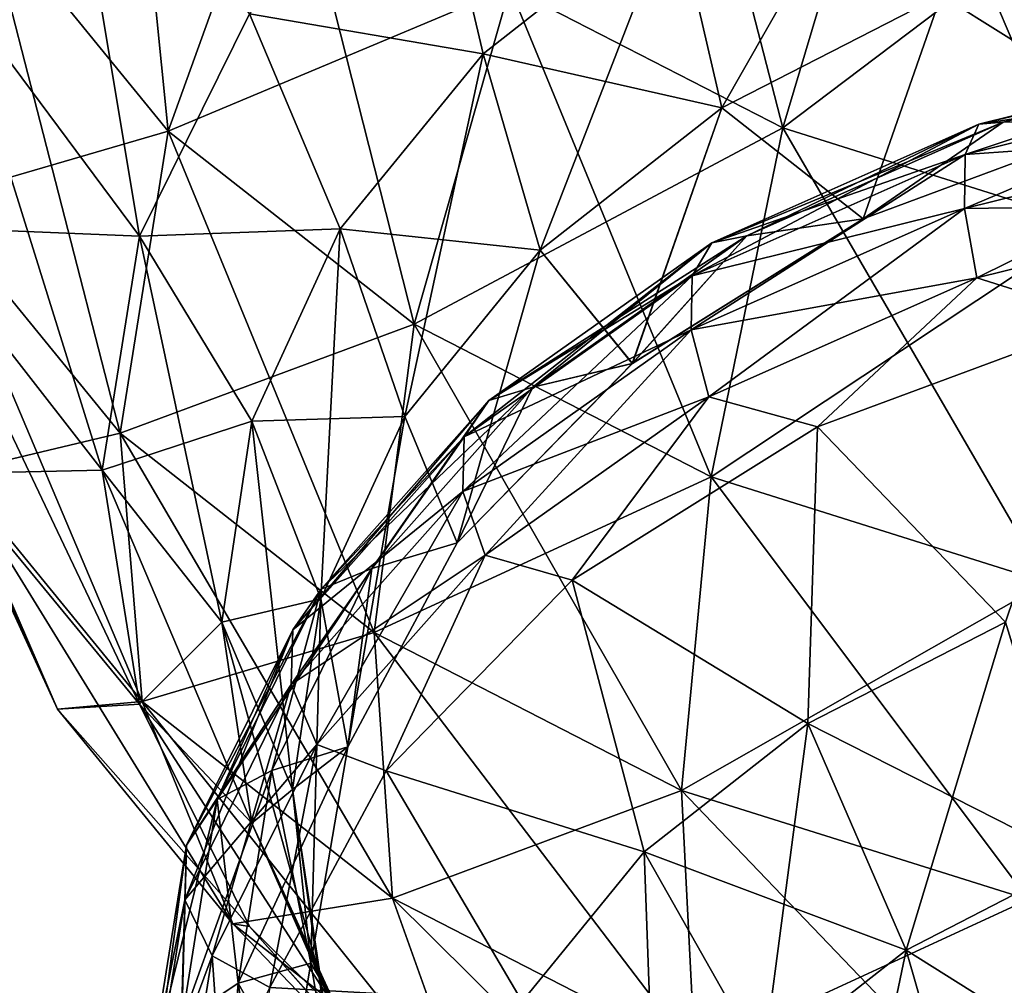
# Model space of a CAD drawing. Header units: millimetres. Extents: x -139 to 139, y -32 to 1264.
# Tile 119 of 256: x 120.12 to 123.57, y 15.84 to 19.23. Entities that reach past the tile are written whole.
import ezdxf

# ---------------------------------------------------------------- set-up
doc = ezdxf.new("R2010")
doc.units = ezdxf.units.MM
doc.header["$LTSCALE"] = 26.699852
for name, color, linetype in [('100', 7, 'CONTINUOUS'), ('79', 7, 'CONTINUOUS'), ('80', 7, 'CONTINUOUS'), ('81', 7, 'CONTINUOUS'), ('82', 7, 'CONTINUOUS'), ('85', 7, 'CONTINUOUS'), ('86', 7, 'CONTINUOUS'), ('87', 7, 'CONTINUOUS'), ('91', 7, 'CONTINUOUS'), ('92', 7, 'CONTINUOUS'), ('93', 7, 'CONTINUOUS'), ('97', 7, 'CONTINUOUS'), ('98', 7, 'CONTINUOUS'), ('99', 7, 'CONTINUOUS')]:
    doc.layers.add(name, color=color, linetype=linetype)

msp = doc.modelspace()

# ---------------------------------------------------------------- linework, layer by layer
at = {"layer": '100', "color": 7, "linetype": 'CONTINUOUS', "true_color": 0xa2afbf}
for points in [[(122.9153, 17.7976, 12.2459), (123.9335, 18.1755, 11.8681), (123.5743, 17.1121, 12.0888), (122.9153, 17.7976, 12.2459)], [(122.0546, 17.2584, 12.7851), (122.9153, 17.7976, 12.2459), (122.8806, 16.7557, 12.4452), (122.0546, 17.2584, 12.7851)], [(122.8806, 16.7557, 12.4452), (122.9153, 17.7976, 12.2459), (123.5743, 17.1121, 12.0888), (122.8806, 16.7557, 12.4452)], [(121.4014, 16.5892, 13.4543), (122.0546, 17.2584, 12.7851), (122.3068, 16.3051, 12.8958), (121.4014, 16.5892, 13.4543)], [(122.3068, 16.3051, 12.8958), (122.0546, 17.2584, 12.7851), (122.8806, 16.7557, 12.4452), (122.3068, 16.3051, 12.8958)], [(122.8806, 16.7557, 12.4452), (123.5743, 17.1121, 12.0888), (123.226, 15.9608, 12.1928), (122.8806, 16.7557, 12.4452)], [(123.226, 15.9608, 12.1928), (123.5743, 17.1121, 12.0888), (123.8323, 16.2724, 11.8813), (123.226, 15.9608, 12.1928)], [(122.3068, 16.3051, 12.8958), (122.8806, 16.7557, 12.4452), (122.7244, 15.567, 12.5867), (122.3068, 16.3051, 12.8958)], [(122.7244, 15.567, 12.5867), (122.8806, 16.7557, 12.4452), (123.226, 15.9608, 12.1928), (122.7244, 15.567, 12.5867)], [(120.9936, 15.829, 14.2146), (121.4014, 16.5892, 13.4543), (121.8781, 15.7801, 13.4208), (120.9936, 15.829, 14.2146)], [(121.8781, 15.7801, 13.4208), (121.4014, 16.5892, 13.4543), (122.3068, 16.3051, 12.8958), (121.8781, 15.7801, 13.4208)], [(121.8781, 15.7801, 13.4208), (122.3068, 16.3051, 12.8958), (122.3497, 15.108, 13.0456), (121.8781, 15.7801, 13.4208)], [(122.3497, 15.108, 13.0456), (122.3068, 16.3051, 12.8958), (122.7244, 15.567, 12.5867), (122.3497, 15.108, 13.0456)], [(123.226, 15.9608, 12.1928), (123.8323, 16.2724, 11.8813), (123.4465, 15.1934, 11.7717), (123.226, 15.9608, 12.1928)], [(123.4465, 15.1934, 11.7717), (123.8323, 16.2724, 11.8813), (123.9971, 15.4763, 11.4888), (123.4465, 15.1934, 11.7717)], [(122.7244, 15.567, 12.5867), (123.226, 15.9608, 12.1928), (122.991, 14.8357, 12.1294), (122.7244, 15.567, 12.5867)], [(122.991, 14.8357, 12.1294), (123.226, 15.9608, 12.1928), (123.4465, 15.1934, 11.7717), (122.991, 14.8357, 12.1294)]]:
    msp.add_3dface(points, dxfattribs=at)
at = {"layer": '79', "color": 7, "linetype": 'CONTINUOUS', "true_color": 0xa2afbf}
for points in [[(120.2476, 20.1922, -16.8063), (119.8673, 19.3646, -17.6339), (120.5359, 18.4668, -16.8241), (120.2476, 20.1922, -16.8063)], [(120.9219, 19.2469, -16.0439), (120.2476, 20.1922, -16.8063), (120.5359, 18.4668, -16.8241), (120.9219, 19.2469, -16.0439)], [(119.8673, 19.3646, -17.6339), (119.7387, 18.4992, -18.4992), (120.5359, 18.4668, -16.8241), (119.8673, 19.3646, -17.6339)], [(120.5359, 18.4668, -16.8241), (119.7387, 18.4992, -18.4992), (120.405, 17.6454, -17.6454), (120.5359, 18.4668, -16.8241)]]:
    msp.add_3dface(points, dxfattribs=at)
at = {"layer": '80', "color": 7, "linetype": 'CONTINUOUS', "true_color": 0xa2afbf}
for points in [[(121.5438, 19.9468, -15.3441), (120.9219, 19.2469, -16.0439), (121.7415, 19.1064, -15.1162), (121.5438, 19.9468, -15.3441)], [(122.413, 19.6338, -14.5888), (121.5438, 19.9468, -15.3441), (121.7415, 19.1064, -15.1162), (122.413, 19.6338, -14.5888)], [(122.413, 19.6338, -14.5888), (121.7415, 19.1064, -15.1162), (122.5789, 18.9168, -14.1325), (122.413, 19.6338, -14.5888)], [(123.3489, 19.3124, -13.737), (122.413, 19.6338, -14.5888), (122.5789, 18.9168, -14.1325), (123.3489, 19.3124, -13.737)], [(124.2183, 19.5861, -13.4633), (123.3489, 19.3124, -13.737), (124.0332, 18.8823, -12.9471), (124.2183, 19.5861, -13.4633)], [(123.3489, 19.3124, -13.737), (122.5789, 18.9168, -14.1325), (123.075, 18.5266, -13.3027), (123.3489, 19.3124, -13.737)], [(124.0332, 18.8823, -12.9471), (123.3489, 19.3124, -13.737), (123.075, 18.5266, -13.3027), (124.0332, 18.8823, -12.9471)], [(120.9219, 19.2469, -16.0439), (120.5359, 18.4668, -16.8241), (121.2397, 18.4919, -15.7307), (120.9219, 19.2469, -16.0439)], [(121.7415, 19.1064, -15.1162), (120.9219, 19.2469, -16.0439), (121.2397, 18.4919, -15.7307), (121.7415, 19.1064, -15.1162)], [(121.7415, 19.1064, -15.1162), (121.2397, 18.4919, -15.7307), (121.9421, 18.4167, -14.6326), (121.7415, 19.1064, -15.1162)], [(122.5789, 18.9168, -14.1325), (121.7415, 19.1064, -15.1162), (121.9421, 18.4167, -14.6326), (122.5789, 18.9168, -14.1325)], [(122.5789, 18.9168, -14.1325), (121.9421, 18.4167, -14.6326), (122.265, 18.0192, -13.8102), (122.5789, 18.9168, -14.1325)], [(123.075, 18.5266, -13.3027), (122.5789, 18.9168, -14.1325), (122.265, 18.0192, -13.8102), (123.075, 18.5266, -13.3027)], [(121.2397, 18.4919, -15.7307), (120.5359, 18.4668, -16.8241), (120.9296, 17.817, -16.4056), (121.2397, 18.4919, -15.7307)], [(121.2397, 18.4919, -15.7307), (120.9296, 17.817, -16.4056), (121.4663, 17.8339, -15.2154), (121.2397, 18.4919, -15.7307)], [(121.9421, 18.4167, -14.6326), (121.2397, 18.4919, -15.7307), (121.4663, 17.8339, -15.2154), (121.9421, 18.4167, -14.6326)], [(120.5359, 18.4668, -16.8241), (120.405, 17.6454, -17.6454), (120.9296, 17.817, -16.4056), (120.5359, 18.4668, -16.8241)], [(121.9421, 18.4167, -14.6326), (121.4663, 17.8339, -15.2154), (121.6504, 17.3895, -14.4399), (121.9421, 18.4167, -14.6326)], [(122.265, 18.0192, -13.8102), (121.9421, 18.4167, -14.6326), (121.6504, 17.3895, -14.4399), (122.265, 18.0192, -13.8102)], [(121.4663, 17.8339, -15.2154), (120.9296, 17.817, -16.4056), (121.1722, 17.1939, -15.8554), (121.4663, 17.8339, -15.2154)], [(121.4663, 17.8339, -15.2154), (121.1722, 17.1939, -15.8554), (121.2668, 16.6741, -15.1553), (121.4663, 17.8339, -15.2154)], [(121.6504, 17.3895, -14.4399), (121.4663, 17.8339, -15.2154), (121.2668, 16.6741, -15.1553), (121.6504, 17.3895, -14.4399)], [(120.9296, 17.817, -16.4056), (120.405, 17.6454, -17.6454), (120.8247, 17.1113, -17.1113), (120.9296, 17.817, -16.4056)], [(120.9296, 17.817, -16.4056), (120.8247, 17.1113, -17.1113), (121.1722, 17.1939, -15.8554), (120.9296, 17.817, -16.4056)], [(121.1722, 17.1939, -15.8554), (120.8247, 17.1113, -17.1113), (121.0727, 16.5247, -16.5247), (121.1722, 17.1939, -15.8554)], [(121.1722, 17.1939, -15.8554), (121.0727, 16.5247, -16.5247), (121.2668, 16.6741, -15.1553), (121.1722, 17.1939, -15.8554)], [(121.2668, 16.6741, -15.1553), (121.0727, 16.5247, -16.5247), (121.1364, 15.9147, -15.9147), (121.2668, 16.6741, -15.1553)]]:
    msp.add_3dface(points, dxfattribs=at)
at = {"layer": '81', "color": 7, "linetype": 'CONTINUOUS', "true_color": 0xa2afbf}
for points in [[(123.4811, 18.8593, -12.5634), (124.5009, 19.0168, -12.052), (124.5255, 19.1177, -12.305), (123.4811, 18.8593, -12.5634)], [(123.4811, 18.8593, -12.5634), (124.5255, 19.1177, -12.305), (123.5669, 18.8669, -12.823), (123.4811, 18.8593, -12.5634)], [(123.5669, 18.8669, -12.823), (124.5255, 19.1177, -12.305), (124.5695, 19.1149, -12.5749), (123.5669, 18.8669, -12.823)], [(124.0332, 18.8823, -12.9471), (123.5669, 18.8669, -12.823), (124.5695, 19.1149, -12.5749), (124.0332, 18.8823, -12.9471)], [(123.4332, 18.7526, -12.3161), (124.4996, 18.8275, -11.8545), (124.5009, 19.0168, -12.052), (123.4332, 18.7526, -12.3161)], [(123.4332, 18.7526, -12.3161), (124.5009, 19.0168, -12.052), (123.4811, 18.8593, -12.5634), (123.4332, 18.7526, -12.3161)], [(123.075, 18.5266, -13.3027), (122.6675, 18.4673, -13.2226), (123.5669, 18.8669, -12.823), (123.075, 18.5266, -13.3027)], [(122.6675, 18.4673, -13.2226), (123.4811, 18.8593, -12.5634), (123.5669, 18.8669, -12.823), (122.6675, 18.4673, -13.2226)], [(124.0332, 18.8823, -12.9471), (123.075, 18.5266, -13.3027), (123.5669, 18.8669, -12.823), (124.0332, 18.8823, -12.9471)], [(122.5442, 18.443, -12.9797), (123.4332, 18.7526, -12.3161), (123.4811, 18.8593, -12.5634), (122.5442, 18.443, -12.9797)], [(122.5442, 18.443, -12.9797), (123.4811, 18.8593, -12.5634), (122.6675, 18.4673, -13.2226), (122.5442, 18.443, -12.9797)], [(123.4306, 18.5631, -12.119), (124.5217, 18.5789, -11.7427), (124.4996, 18.8275, -11.8545), (123.4306, 18.5631, -12.119)], [(123.4306, 18.5631, -12.119), (124.4996, 18.8275, -11.8545), (123.4332, 18.7526, -12.3161), (123.4306, 18.5631, -12.119)], [(122.4754, 18.327, -12.7417), (123.4306, 18.5631, -12.119), (123.4332, 18.7526, -12.3161), (122.4754, 18.327, -12.7417)], [(122.4754, 18.327, -12.7417), (123.4332, 18.7526, -12.3161), (122.5442, 18.443, -12.9797), (122.4754, 18.327, -12.7417)], [(122.4717, 18.137, -12.545), (123.4737, 18.3196, -12.002), (123.4306, 18.5631, -12.119), (122.4717, 18.137, -12.545)], [(122.4717, 18.137, -12.545), (123.4306, 18.5631, -12.119), (122.4754, 18.327, -12.7417), (122.4717, 18.137, -12.545)], [(123.4737, 18.3196, -12.002), (124.5217, 18.5789, -11.7427), (123.4306, 18.5631, -12.119), (123.4737, 18.3196, -12.002)], [(124.5217, 18.5789, -11.7427), (123.4737, 18.3196, -12.002), (123.9335, 18.1755, -11.8681), (124.5217, 18.5789, -11.7427)], [(123.075, 18.5266, -13.3027), (122.265, 18.0192, -13.8102), (122.6675, 18.4673, -13.2226), (123.075, 18.5266, -13.3027)], [(122.265, 18.0192, -13.8102), (121.9165, 17.9362, -13.7537), (122.6675, 18.4673, -13.2226), (122.265, 18.0192, -13.8102)], [(121.9165, 17.9362, -13.7537), (122.5442, 18.443, -12.9797), (122.6675, 18.4673, -13.2226), (121.9165, 17.9362, -13.7537)], [(121.7618, 17.8898, -13.5329), (122.4754, 18.327, -12.7417), (122.5442, 18.443, -12.9797), (121.7618, 17.8898, -13.5329)], [(121.7618, 17.8898, -13.5329), (122.5442, 18.443, -12.9797), (121.9165, 17.9362, -13.7537), (121.7618, 17.8898, -13.5329)], [(121.6756, 17.7615, -13.3073), (122.4717, 18.137, -12.545), (122.4754, 18.327, -12.7417), (121.6756, 17.7615, -13.3073)], [(121.6756, 17.7615, -13.3073), (122.4754, 18.327, -12.7417), (121.7618, 17.8898, -13.5329), (121.6756, 17.7615, -13.3073)], [(122.5336, 17.9019, -12.4197), (123.4737, 18.3196, -12.002), (122.4717, 18.137, -12.545), (122.5336, 17.9019, -12.4197)], [(123.4737, 18.3196, -12.002), (122.5336, 17.9019, -12.4197), (122.9153, 17.7976, -12.2459), (123.4737, 18.3196, -12.002)], [(123.9335, 18.1755, -11.8681), (123.4737, 18.3196, -12.002), (122.9153, 17.7976, -12.2459), (123.9335, 18.1755, -11.8681)], [(121.6709, 17.5707, -13.1113), (122.5336, 17.9019, -12.4197), (122.4717, 18.137, -12.545), (121.6709, 17.5707, -13.1113)], [(121.6709, 17.5707, -13.1113), (122.4717, 18.137, -12.545), (121.6756, 17.7615, -13.3073), (121.6709, 17.5707, -13.1113)], [(122.265, 18.0192, -13.8102), (121.6504, 17.3895, -14.4399), (121.9165, 17.9362, -13.7537), (122.265, 18.0192, -13.8102)], [(121.6504, 17.3895, -14.4399), (121.3513, 17.3002, -14.3896), (121.9165, 17.9362, -13.7537), (121.6504, 17.3895, -14.4399)], [(121.3513, 17.3002, -14.3896), (121.7618, 17.8898, -13.5329), (121.9165, 17.9362, -13.7537), (121.3513, 17.3002, -14.3896)], [(121.7485, 17.3467, -12.9748), (122.5336, 17.9019, -12.4197), (121.6709, 17.5707, -13.1113), (121.7485, 17.3467, -12.9748)], [(122.5336, 17.9019, -12.4197), (121.7485, 17.3467, -12.9748), (122.0546, 17.2584, -12.7851), (122.5336, 17.9019, -12.4197)], [(122.9153, 17.7976, -12.2459), (122.5336, 17.9019, -12.4197), (122.0546, 17.2584, -12.7851), (122.9153, 17.7976, -12.2459)], [(121.1731, 17.2273, -14.1954), (121.6756, 17.7615, -13.3073), (121.7618, 17.8898, -13.5329), (121.1731, 17.2273, -14.1954)], [(121.1731, 17.2273, -14.1954), (121.7618, 17.8898, -13.5329), (121.3513, 17.3002, -14.3896), (121.1731, 17.2273, -14.1954)], [(121.0737, 17.0842, -13.9846), (121.6709, 17.5707, -13.1113), (121.6756, 17.7615, -13.3073), (121.0737, 17.0842, -13.9846)], [(121.0737, 17.0842, -13.9846), (121.6756, 17.7615, -13.3073), (121.1731, 17.2273, -14.1954), (121.0737, 17.0842, -13.9846)], [(121.0683, 16.8927, -13.7894), (121.7485, 17.3467, -12.9748), (121.6709, 17.5707, -13.1113), (121.0683, 16.8927, -13.7894)], [(121.0683, 16.8927, -13.7894), (121.6709, 17.5707, -13.1113), (121.0737, 17.0842, -13.9846), (121.0683, 16.8927, -13.7894)], [(121.6504, 17.3895, -14.4399), (121.2668, 16.6741, -15.1553), (121.3513, 17.3002, -14.3896), (121.6504, 17.3895, -14.4399)], [(121.1578, 16.682, -13.6396), (121.7485, 17.3467, -12.9748), (121.0683, 16.8927, -13.7894), (121.1578, 16.682, -13.6396)], [(121.7485, 17.3467, -12.9748), (121.1578, 16.682, -13.6396), (121.4014, 16.5892, -13.4543), (121.7485, 17.3467, -12.9748)], [(122.0546, 17.2584, -12.7851), (121.7485, 17.3467, -12.9748), (121.4014, 16.5892, -13.4543), (122.0546, 17.2584, -12.7851)], [(121.2668, 16.6741, -15.1553), (121.0005, 16.5913, -15.0986), (121.3513, 17.3002, -14.3896), (121.2668, 16.6741, -15.1553)], [(121.0005, 16.5913, -15.0986), (121.1731, 17.2273, -14.1954), (121.3513, 17.3002, -14.3896), (121.0005, 16.5913, -15.0986)], [(120.8077, 16.4888, -14.9339), (121.0737, 17.0842, -13.9846), (121.1731, 17.2273, -14.1954), (120.8077, 16.4888, -14.9339)], [(120.8077, 16.4888, -14.9339), (121.1731, 17.2273, -14.1954), (121.0005, 16.5913, -15.0986), (120.8077, 16.4888, -14.9339)], [(120.7001, 16.3292, -14.7395), (121.0683, 16.8927, -13.7894), (121.0737, 17.0842, -13.9846), (120.7001, 16.3292, -14.7395)], [(120.7001, 16.3292, -14.7395), (121.0737, 17.0842, -13.9846), (120.8077, 16.4888, -14.9339), (120.7001, 16.3292, -14.7395)], [(120.6943, 16.1368, -14.5452), (121.1578, 16.682, -13.6396), (121.0683, 16.8927, -13.7894), (120.6943, 16.1368, -14.5452)], [(120.6943, 16.1368, -14.5452), (121.0683, 16.8927, -13.7894), (120.7001, 16.3292, -14.7395), (120.6943, 16.1368, -14.5452)], [(120.7911, 15.9409, -14.3806), (121.1578, 16.682, -13.6396), (120.6943, 16.1368, -14.5452), (120.7911, 15.9409, -14.3806)], [(121.1578, 16.682, -13.6396), (120.7911, 15.9409, -14.3806), (120.9936, 15.829, -14.2146), (121.1578, 16.682, -13.6396)], [(121.4014, 16.5892, -13.4543), (121.1578, 16.682, -13.6396), (120.9936, 15.829, -14.2146), (121.4014, 16.5892, -13.4543)], [(121.2668, 16.6741, -15.1553), (121.1364, 15.9147, -15.9147), (121.0005, 16.5913, -15.0986), (121.2668, 16.6741, -15.1553)], [(120.8816, 15.8449, -15.8449), (120.8077, 16.4888, -14.9339), (121.0005, 16.5913, -15.0986), (120.8816, 15.8449, -15.8449)], [(121.1364, 15.9147, -15.9147), (120.8816, 15.8449, -15.8449), (121.0005, 16.5913, -15.0986), (121.1364, 15.9147, -15.9147)], [(120.6838, 15.7113, -15.7113), (120.7001, 16.3292, -14.7395), (120.8077, 16.4888, -14.9339), (120.6838, 15.7113, -15.7113)], [(120.6838, 15.7113, -15.7113), (120.8077, 16.4888, -14.9339), (120.8816, 15.8449, -15.8449), (120.6838, 15.7113, -15.7113)], [(120.5735, 15.5344, -15.5344), (120.6943, 16.1368, -14.5452), (120.7001, 16.3292, -14.7395), (120.5735, 15.5344, -15.5344)], [(120.5735, 15.5344, -15.5344), (120.7001, 16.3292, -14.7395), (120.6838, 15.7113, -15.7113), (120.5735, 15.5344, -15.5344)], [(120.5675, 15.341, -15.341), (120.7911, 15.9409, -14.3806), (120.6943, 16.1368, -14.5452), (120.5675, 15.341, -15.341)], [(120.5675, 15.341, -15.341), (120.6943, 16.1368, -14.5452), (120.5735, 15.5344, -15.5344), (120.5675, 15.341, -15.341)], [(120.6668, 15.1608, -15.1608), (120.7911, 15.9409, -14.3806), (120.5675, 15.341, -15.341), (120.6668, 15.1608, -15.1608)], [(120.7911, 15.9409, -14.3806), (120.6668, 15.1608, -15.1608), (120.9936, 15.829, -14.2146), (120.7911, 15.9409, -14.3806)]]:
    msp.add_3dface(points, dxfattribs=at)
at = {"layer": '82', "color": 7, "linetype": 'CONTINUOUS', "true_color": 0xa2afbf}
for points in [[(123.9335, 18.1755, -11.8681), (122.9153, 17.7976, -12.2459), (123.5743, 17.1121, -12.0888), (123.9335, 18.1755, -11.8681)], [(122.9153, 17.7976, -12.2459), (122.0546, 17.2584, -12.7851), (122.8806, 16.7557, -12.4452), (122.9153, 17.7976, -12.2459)], [(123.5743, 17.1121, -12.0888), (122.9153, 17.7976, -12.2459), (122.8806, 16.7557, -12.4452), (123.5743, 17.1121, -12.0888)], [(122.0546, 17.2584, -12.7851), (121.4014, 16.5892, -13.4543), (122.3068, 16.3051, -12.8958), (122.0546, 17.2584, -12.7851)], [(122.8806, 16.7557, -12.4452), (122.0546, 17.2584, -12.7851), (122.3068, 16.3051, -12.8958), (122.8806, 16.7557, -12.4452)], [(123.5743, 17.1121, -12.0888), (122.8806, 16.7557, -12.4452), (123.8323, 16.2724, -11.8813), (123.5743, 17.1121, -12.0888)], [(122.8806, 16.7557, -12.4452), (122.3068, 16.3051, -12.8958), (123.226, 15.9608, -12.1928), (122.8806, 16.7557, -12.4452)], [(123.8323, 16.2724, -11.8813), (122.8806, 16.7557, -12.4452), (123.226, 15.9608, -12.1928), (123.8323, 16.2724, -11.8813)], [(121.4014, 16.5892, -13.4543), (120.9936, 15.829, -14.2146), (121.8781, 15.7801, -13.4208), (121.4014, 16.5892, -13.4543)], [(122.3068, 16.3051, -12.8958), (121.4014, 16.5892, -13.4543), (121.8781, 15.7801, -13.4208), (122.3068, 16.3051, -12.8958)], [(122.3068, 16.3051, -12.8958), (121.8781, 15.7801, -13.4208), (122.7244, 15.567, -12.5867), (122.3068, 16.3051, -12.8958)], [(123.226, 15.9608, -12.1928), (122.3068, 16.3051, -12.8958), (122.7244, 15.567, -12.5867), (123.226, 15.9608, -12.1928)], [(123.8323, 16.2724, -11.8813), (123.226, 15.9608, -12.1928), (123.9971, 15.4763, -11.4888), (123.8323, 16.2724, -11.8813)], [(123.226, 15.9608, -12.1928), (122.7244, 15.567, -12.5867), (123.4465, 15.1934, -11.7717), (123.226, 15.9608, -12.1928)], [(123.9971, 15.4763, -11.4888), (123.226, 15.9608, -12.1928), (123.4465, 15.1934, -11.7717), (123.9971, 15.4763, -11.4888)]]:
    msp.add_3dface(points, dxfattribs=at)
at = {"layer": '85', "color": 7, "linetype": 'CONTINUOUS', "true_color": 0xa2afbf}
for points in [[(121.8349, 19.3391, -25.2919), (123.1786, 20.1383, -26.1307), (122.7929, 18.8469, -25.7841), (121.8349, 19.3391, -25.2919)], [(123.1786, 20.1383, -26.1307), (124.113, 19.8441, -26.4249), (122.7929, 18.8469, -25.7841), (123.1786, 20.1383, -26.1307)], [(119.992, 19.6243, -23.1711), (121.0426, 19.9613, -24.6697), (120.6365, 18.8349, -23.9605), (119.992, 19.6243, -23.1711)], [(121.0426, 19.9613, -24.6697), (121.8349, 19.3391, -25.2919), (120.6365, 18.8349, -23.9605), (121.0426, 19.9613, -24.6697)], [(122.7929, 18.8469, -25.7841), (124.113, 19.8441, -26.4249), (123.8747, 18.5063, -26.1247), (122.7929, 18.8469, -25.7841)], [(119.992, 19.6243, -23.1711), (120.6365, 18.8349, -23.9605), (119.8015, 18.5914, -22.2582), (119.992, 19.6243, -23.1711)], [(120.6365, 18.8349, -23.9605), (121.8349, 19.3391, -25.2919), (121.4991, 18.1576, -24.6379), (120.6365, 18.8349, -23.9605)], [(121.8349, 19.3391, -25.2919), (122.7929, 18.8469, -25.7841), (121.4991, 18.1576, -24.6379), (121.8349, 19.3391, -25.2919)], [(119.8015, 18.5914, -22.2582), (120.6365, 18.8349, -23.9605), (120.4678, 17.7754, -23.0743), (119.8015, 18.5914, -22.2582)], [(120.6365, 18.8349, -23.9605), (121.4991, 18.1576, -24.6379), (120.4678, 17.7754, -23.0743), (120.6365, 18.8349, -23.9605)], [(121.4991, 18.1576, -24.6379), (122.7929, 18.8469, -25.7841), (122.542, 17.6218, -25.1736), (121.4991, 18.1576, -24.6379)], [(122.7929, 18.8469, -25.7841), (123.8747, 18.5063, -26.1247), (122.542, 17.6218, -25.1736), (122.7929, 18.8469, -25.7841)], [(119.8015, 18.5914, -22.2582), (120.4678, 17.7754, -23.0743), (119.8881, 17.637, -21.2492), (119.8015, 18.5914, -22.2582)], [(120.405, 17.6454, -17.6454), (119.7387, 18.4992, -18.4992), (119.8673, 17.6339, -19.3646), (120.405, 17.6454, -17.6454)], [(122.542, 17.6218, -25.1736), (123.8747, 18.5063, -26.1247), (123.7196, 17.251, -25.5444), (122.542, 17.6218, -25.1736)], [(120.4678, 17.7754, -23.0743), (121.4991, 18.1576, -24.6379), (121.3596, 17.0751, -23.7746), (120.4678, 17.7754, -23.0743)], [(121.4991, 18.1576, -24.6379), (122.542, 17.6218, -25.1736), (121.3596, 17.0751, -23.7746), (121.4991, 18.1576, -24.6379)], [(119.8881, 17.637, -21.2492), (120.4678, 17.7754, -23.0743), (120.5445, 16.833, -22.0532), (119.8881, 17.637, -21.2492)], [(120.4678, 17.7754, -23.0743), (121.3596, 17.0751, -23.7746), (120.5445, 16.833, -22.0532), (120.4678, 17.7754, -23.0743)], [(120.405, 17.6454, -17.6454), (119.8673, 17.6339, -19.3646), (120.5359, 16.8241, -18.4668), (120.405, 17.6454, -17.6454)], [(119.8673, 17.6339, -19.3646), (119.8881, 17.637, -21.2492), (120.2476, 16.8063, -20.1922), (119.8673, 17.6339, -19.3646)], [(119.8673, 17.6339, -19.3646), (120.2476, 16.8063, -20.1922), (120.5359, 16.8241, -18.4668), (119.8673, 17.6339, -19.3646)], [(119.8881, 17.637, -21.2492), (120.5445, 16.833, -22.0532), (120.2476, 16.8063, -20.1922), (119.8881, 17.637, -21.2492)], [(121.3596, 17.0751, -23.7746), (122.542, 17.6218, -25.1736), (122.4377, 16.5212, -24.3284), (121.3596, 17.0751, -23.7746)], [(122.542, 17.6218, -25.1736), (123.7196, 17.251, -25.5444), (122.4377, 16.5212, -24.3284), (122.542, 17.6218, -25.1736)], [(122.4377, 16.5212, -24.3284), (123.7196, 17.251, -25.5444), (123.6551, 16.1379, -24.7117), (122.4377, 16.5212, -24.3284)], [(120.5445, 16.833, -22.0532), (121.3596, 17.0751, -23.7746), (121.423, 16.1431, -22.743), (120.5445, 16.833, -22.0532)], [(121.3596, 17.0751, -23.7746), (122.4377, 16.5212, -24.3284), (121.423, 16.1431, -22.743), (121.3596, 17.0751, -23.7746)], [(120.2476, 16.8063, -20.1922), (120.5445, 16.833, -22.0532), (120.8628, 16.0527, -20.9458), (120.2476, 16.8063, -20.1922)], [(120.5445, 16.833, -22.0532), (121.423, 16.1431, -22.743), (120.8628, 16.0527, -20.9458), (120.5445, 16.833, -22.0532)], [(120.5359, 16.8241, -18.4668), (120.2476, 16.8063, -20.1922), (120.9219, 16.0439, -19.2469), (120.5359, 16.8241, -18.4668)], [(120.2476, 16.8063, -20.1922), (120.8628, 16.0527, -20.9458), (120.9219, 16.0439, -19.2469), (120.2476, 16.8063, -20.1922)], [(121.423, 16.1431, -22.743), (122.4377, 16.5212, -24.3284), (122.4851, 15.5975, -23.2887), (121.423, 16.1431, -22.743)], [(122.4377, 16.5212, -24.3284), (123.6551, 16.1379, -24.7117), (122.4851, 15.5975, -23.2887), (122.4377, 16.5212, -24.3284)], [(120.8628, 16.0527, -20.9458), (121.423, 16.1431, -22.743), (121.6863, 15.4061, -21.5924), (120.8628, 16.0527, -20.9458)], [(121.423, 16.1431, -22.743), (122.4851, 15.5975, -23.2887), (121.6863, 15.4061, -21.5924), (121.423, 16.1431, -22.743)], [(122.4851, 15.5975, -23.2887), (123.6551, 16.1379, -24.7117), (123.6844, 15.2199, -23.6663), (122.4851, 15.5975, -23.2887)], [(120.8628, 16.0527, -20.9458), (121.6863, 15.4061, -21.5924), (121.5438, 15.3441, -19.9468), (120.8628, 16.0527, -20.9458)], [(120.9219, 16.0439, -19.2469), (120.8628, 16.0527, -20.9458), (121.5438, 15.3441, -19.9468), (120.9219, 16.0439, -19.2469)]]:
    msp.add_3dface(points, dxfattribs=at)
at = {"layer": '86', "color": 7, "linetype": 'CONTINUOUS', "true_color": 0xa2afbf}
for points in [[(120.8247, 17.1113, -17.1113), (120.405, 17.6454, -17.6454), (120.5359, 16.8241, -18.4668), (120.8247, 17.1113, -17.1113)], [(120.8247, 17.1113, -17.1113), (120.5359, 16.8241, -18.4668), (120.9296, 16.4056, -17.817), (120.8247, 17.1113, -17.1113)], [(121.0727, 16.5247, -16.5247), (120.8247, 17.1113, -17.1113), (120.9296, 16.4056, -17.817), (121.0727, 16.5247, -16.5247)], [(120.5359, 16.8241, -18.4668), (120.9219, 16.0439, -19.2469), (121.2397, 15.7307, -18.4919), (120.5359, 16.8241, -18.4668)], [(120.5359, 16.8241, -18.4668), (121.2397, 15.7307, -18.4919), (120.9296, 16.4056, -17.817), (120.5359, 16.8241, -18.4668)], [(121.1722, 15.8554, -17.1939), (121.0727, 16.5247, -16.5247), (120.9296, 16.4056, -17.817), (121.1722, 15.8554, -17.1939)], [(121.1364, 15.9147, -15.9147), (121.0727, 16.5247, -16.5247), (121.1722, 15.8554, -17.1939), (121.1364, 15.9147, -15.9147)], [(121.2397, 15.7307, -18.4919), (121.1722, 15.8554, -17.1939), (120.9296, 16.4056, -17.817), (121.2397, 15.7307, -18.4919)], [(120.9219, 16.0439, -19.2469), (121.5438, 15.3441, -19.9468), (121.7415, 15.1162, -19.1064), (120.9219, 16.0439, -19.2469)], [(120.9219, 16.0439, -19.2469), (121.7415, 15.1162, -19.1064), (121.2397, 15.7307, -18.4919), (120.9219, 16.0439, -19.2469)], [(121.2669, 15.1551, -16.6743), (121.1364, 15.9147, -15.9147), (121.1722, 15.8554, -17.1939), (121.2669, 15.1551, -16.6743)], [(121.4663, 15.2154, -17.8339), (121.2669, 15.1551, -16.6743), (121.1722, 15.8554, -17.1939), (121.4663, 15.2154, -17.8339)], [(121.4663, 15.2154, -17.8339), (121.1722, 15.8554, -17.1939), (121.2397, 15.7307, -18.4919), (121.4663, 15.2154, -17.8339)]]:
    msp.add_3dface(points, dxfattribs=at)
at = {"layer": '87', "color": 7, "linetype": 'CONTINUOUS', "true_color": 0xa2afbf}
for points in [[(120.8816, 15.8449, -15.8449), (121.1364, 15.9147, -15.9147), (121.2669, 15.1551, -16.6743), (120.8816, 15.8449, -15.8449)], [(120.6838, 15.7113, -15.7113), (120.8816, 15.8449, -15.8449), (121.0005, 15.0986, -16.5913), (120.6838, 15.7113, -15.7113)], [(120.8816, 15.8449, -15.8449), (121.2669, 15.1551, -16.6743), (121.0005, 15.0986, -16.5913), (120.8816, 15.8449, -15.8449)]]:
    msp.add_3dface(points, dxfattribs=at)
at = {"layer": '91', "color": 7, "linetype": 'CONTINUOUS', "true_color": 0xa2afbf}
for points in [[(120.6365, 18.8349, 23.9605), (120.4505, 20.6864, 23.9446), (119.992, 19.6243, 23.1711), (120.6365, 18.8349, 23.9605)], [(121.0426, 19.9613, 24.6697), (120.4505, 20.6864, 23.9446), (120.6365, 18.8349, 23.9605), (121.0426, 19.9613, 24.6697)], [(122.7929, 18.8469, 25.7841), (122.3511, 20.5634, 25.7056), (121.8349, 19.3391, 25.2919), (122.7929, 18.8469, 25.7841)], [(123.1786, 20.1383, 26.1307), (122.3511, 20.5634, 25.7056), (122.7929, 18.8469, 25.7841), (123.1786, 20.1383, 26.1307)], [(123.8747, 18.5063, 26.1247), (123.1786, 20.1383, 26.1307), (122.7929, 18.8469, 25.7841), (123.8747, 18.5063, 26.1247)], [(124.113, 19.8441, 26.4249), (123.1786, 20.1383, 26.1307), (123.8747, 18.5063, 26.1247), (124.113, 19.8441, 26.4249)], [(121.4991, 18.1576, 24.6379), (121.0426, 19.9613, 24.6697), (120.6365, 18.8349, 23.9605), (121.4991, 18.1576, 24.6379)], [(121.8349, 19.3391, 25.2919), (121.0426, 19.9613, 24.6697), (121.4991, 18.1576, 24.6379), (121.8349, 19.3391, 25.2919)], [(120.4678, 17.7754, 23.0743), (119.992, 19.6243, 23.1711), (119.8015, 18.5914, 22.2582), (120.4678, 17.7754, 23.0743)], [(120.6365, 18.8349, 23.9605), (119.992, 19.6243, 23.1711), (120.4678, 17.7754, 23.0743), (120.6365, 18.8349, 23.9605)], [(122.542, 17.6218, 25.1736), (121.8349, 19.3391, 25.2919), (121.4991, 18.1576, 24.6379), (122.542, 17.6218, 25.1736)], [(122.7929, 18.8469, 25.7841), (121.8349, 19.3391, 25.2919), (122.542, 17.6218, 25.1736), (122.7929, 18.8469, 25.7841)], [(121.3596, 17.0751, 23.7746), (120.6365, 18.8349, 23.9605), (120.4678, 17.7754, 23.0743), (121.3596, 17.0751, 23.7746)], [(121.4991, 18.1576, 24.6379), (120.6365, 18.8349, 23.9605), (121.3596, 17.0751, 23.7746), (121.4991, 18.1576, 24.6379)], [(123.7196, 17.251, 25.5444), (122.7929, 18.8469, 25.7841), (122.542, 17.6218, 25.1736), (123.7196, 17.251, 25.5444)], [(123.8747, 18.5063, 26.1247), (122.7929, 18.8469, 25.7841), (123.7196, 17.251, 25.5444), (123.8747, 18.5063, 26.1247)], [(120.4678, 17.7754, 23.0743), (119.8015, 18.5914, 22.2582), (120.5445, 16.833, 22.0532), (120.4678, 17.7754, 23.0743)], [(120.5445, 16.833, 22.0532), (119.8015, 18.5914, 22.2582), (119.8881, 17.637, 21.2492), (120.5445, 16.833, 22.0532)], [(119.8881, 17.637, 21.2492), (119.4824, 18.5199, 20.3663), (120.2476, 16.8063, 20.1922), (119.8881, 17.637, 21.2492)], [(120.2476, 16.8063, 20.1922), (119.4824, 18.5199, 20.3663), (119.8673, 17.6339, 19.3646), (120.2476, 16.8063, 20.1922)], [(119.8673, 17.6339, 19.3646), (119.7387, 18.4992, 18.4992), (120.5359, 16.8241, 18.4668), (119.8673, 17.6339, 19.3646)], [(120.5359, 16.8241, 18.4668), (119.7387, 18.4992, 18.4992), (120.405, 17.6454, 17.6454), (120.5359, 16.8241, 18.4668)], [(122.4377, 16.5212, 24.3284), (121.4991, 18.1576, 24.6379), (121.3596, 17.0751, 23.7746), (122.4377, 16.5212, 24.3284)], [(122.542, 17.6218, 25.1736), (121.4991, 18.1576, 24.6379), (122.4377, 16.5212, 24.3284), (122.542, 17.6218, 25.1736)], [(121.3596, 17.0751, 23.7746), (120.4678, 17.7754, 23.0743), (121.423, 16.1431, 22.743), (121.3596, 17.0751, 23.7746)], [(121.423, 16.1431, 22.743), (120.4678, 17.7754, 23.0743), (120.5445, 16.833, 22.0532), (121.423, 16.1431, 22.743)], [(120.2476, 16.8063, 20.1922), (119.8673, 17.6339, 19.3646), (120.5359, 16.8241, 18.4668), (120.2476, 16.8063, 20.1922)], [(120.5445, 16.833, 22.0532), (119.8881, 17.637, 21.2492), (120.8628, 16.0527, 20.9458), (120.5445, 16.833, 22.0532)], [(120.8628, 16.0527, 20.9458), (119.8881, 17.637, 21.2492), (120.2476, 16.8063, 20.1922), (120.8628, 16.0527, 20.9458)], [(123.6551, 16.1379, 24.7117), (122.542, 17.6218, 25.1736), (122.4377, 16.5212, 24.3284), (123.6551, 16.1379, 24.7117)], [(123.7196, 17.251, 25.5444), (122.542, 17.6218, 25.1736), (123.6551, 16.1379, 24.7117), (123.7196, 17.251, 25.5444)], [(122.4377, 16.5212, 24.3284), (121.3596, 17.0751, 23.7746), (122.4851, 15.5975, 23.2887), (122.4377, 16.5212, 24.3284)], [(122.4851, 15.5975, 23.2887), (121.3596, 17.0751, 23.7746), (121.423, 16.1431, 22.743), (122.4851, 15.5975, 23.2887)], [(121.423, 16.1431, 22.743), (120.5445, 16.833, 22.0532), (121.6863, 15.4061, 21.5924), (121.423, 16.1431, 22.743)], [(121.6863, 15.4061, 21.5924), (120.5445, 16.833, 22.0532), (120.8628, 16.0527, 20.9458), (121.6863, 15.4061, 21.5924)], [(120.9219, 16.0439, 19.2469), (120.2476, 16.8063, 20.1922), (120.5359, 16.8241, 18.4668), (120.9219, 16.0439, 19.2469)], [(120.8628, 16.0527, 20.9458), (120.2476, 16.8063, 20.1922), (120.9219, 16.0439, 19.2469), (120.8628, 16.0527, 20.9458)], [(123.6551, 16.1379, 24.7117), (122.4377, 16.5212, 24.3284), (123.6844, 15.2199, 23.6663), (123.6551, 16.1379, 24.7117)], [(123.6844, 15.2199, 23.6663), (122.4377, 16.5212, 24.3284), (122.4851, 15.5975, 23.2887), (123.6844, 15.2199, 23.6663)], [(122.4851, 15.5975, 23.2887), (121.423, 16.1431, 22.743), (122.6818, 14.8946, 22.1039), (122.4851, 15.5975, 23.2887)], [(122.6818, 14.8946, 22.1039), (121.423, 16.1431, 22.743), (121.6863, 15.4061, 21.5924), (122.6818, 14.8946, 22.1039)], [(121.6863, 15.4061, 21.5924), (120.8628, 16.0527, 20.9458), (121.5438, 15.3441, 19.9468), (121.6863, 15.4061, 21.5924)], [(121.5438, 15.3441, 19.9468), (120.8628, 16.0527, 20.9458), (120.9219, 16.0439, 19.2469), (121.5438, 15.3441, 19.9468)]]:
    msp.add_3dface(points, dxfattribs=at)
at = {"layer": '92', "color": 7, "linetype": 'CONTINUOUS', "true_color": 0xa2afbf}
for points in [[(120.5359, 16.8241, 18.4668), (120.405, 17.6454, 17.6454), (120.9296, 16.4056, 17.817), (120.5359, 16.8241, 18.4668)], [(120.9296, 16.4056, 17.817), (120.405, 17.6454, 17.6454), (120.8247, 17.1113, 17.1113), (120.9296, 16.4056, 17.817)], [(120.9296, 16.4056, 17.817), (120.8247, 17.1113, 17.1113), (121.1722, 15.8554, 17.1939), (120.9296, 16.4056, 17.817)], [(121.1722, 15.8554, 17.1939), (120.8247, 17.1113, 17.1113), (121.0727, 16.5247, 16.5247), (121.1722, 15.8554, 17.1939)], [(120.9219, 16.0439, 19.2469), (120.5359, 16.8241, 18.4668), (121.2397, 15.7307, 18.4919), (120.9219, 16.0439, 19.2469)], [(121.2397, 15.7307, 18.4919), (120.5359, 16.8241, 18.4668), (120.9296, 16.4056, 17.817), (121.2397, 15.7307, 18.4919)], [(121.1722, 15.8554, 17.1939), (121.0727, 16.5247, 16.5247), (121.2668, 15.1553, 16.6741), (121.1722, 15.8554, 17.1939)], [(121.2668, 15.1553, 16.6741), (121.0727, 16.5247, 16.5247), (121.1364, 15.9147, 15.9147), (121.2668, 15.1553, 16.6741)], [(121.2397, 15.7307, 18.4919), (120.9296, 16.4056, 17.817), (121.4663, 15.2154, 17.8339), (121.2397, 15.7307, 18.4919)], [(121.4663, 15.2154, 17.8339), (120.9296, 16.4056, 17.817), (121.1722, 15.8554, 17.1939), (121.4663, 15.2154, 17.8339)], [(121.5438, 15.3441, 19.9468), (120.9219, 16.0439, 19.2469), (121.7415, 15.1162, 19.1064), (121.5438, 15.3441, 19.9468)], [(121.7415, 15.1162, 19.1064), (120.9219, 16.0439, 19.2469), (121.2397, 15.7307, 18.4919), (121.7415, 15.1162, 19.1064)], [(121.4663, 15.2154, 17.8339), (121.1722, 15.8554, 17.1939), (121.2668, 15.1553, 16.6741), (121.4663, 15.2154, 17.8339)]]:
    msp.add_3dface(points, dxfattribs=at)
at = {"layer": '93', "color": 7, "linetype": 'CONTINUOUS', "true_color": 0xa2afbf}
for points in [[(121.1364, 15.9147, 15.9147), (120.8816, 15.8449, 15.8449), (121.0005, 15.0986, 16.5913), (121.1364, 15.9147, 15.9147)], [(121.2668, 15.1553, 16.6741), (121.1364, 15.9147, 15.9147), (121.0005, 15.0986, 16.5913), (121.2668, 15.1553, 16.6741)], [(120.6838, 15.7113, 15.7113), (120.8077, 14.9339, 16.4888), (120.8816, 15.8449, 15.8449), (120.6838, 15.7113, 15.7113)], [(120.8816, 15.8449, 15.8449), (120.8077, 14.9339, 16.4888), (121.0005, 15.0986, 16.5913), (120.8816, 15.8449, 15.8449)]]:
    msp.add_3dface(points, dxfattribs=at)
at = {"layer": '97', "color": 7, "linetype": 'CONTINUOUS', "true_color": 0xa2afbf}
for points in [[(119.8673, 19.3646, 17.6339), (120.2476, 20.1922, 16.8063), (120.5359, 18.4668, 16.8241), (119.8673, 19.3646, 17.6339)], [(120.5359, 18.4668, 16.8241), (120.2476, 20.1922, 16.8063), (120.9219, 19.2469, 16.0439), (120.5359, 18.4668, 16.8241)], [(120.405, 17.6454, 17.6454), (119.7387, 18.4992, 18.4992), (119.8673, 19.3646, 17.6339), (120.405, 17.6454, 17.6454)], [(120.405, 17.6454, 17.6454), (119.8673, 19.3646, 17.6339), (120.5359, 18.4668, 16.8241), (120.405, 17.6454, 17.6454)]]:
    msp.add_3dface(points, dxfattribs=at)
at = {"layer": '98', "color": 7, "linetype": 'CONTINUOUS', "true_color": 0xa2afbf}
for points in [[(123.2249, 20.0509, 14.1717), (122.5789, 18.9168, 14.1325), (122.413, 19.6338, 14.5888), (123.2249, 20.0509, 14.1717)], [(123.3489, 19.3124, 13.737), (122.5789, 18.9168, 14.1325), (123.2249, 20.0509, 14.1717), (123.3489, 19.3124, 13.737)], [(120.9219, 19.2469, 16.0439), (121.5438, 19.9468, 15.3441), (121.7415, 19.1064, 15.1162), (120.9219, 19.2469, 16.0439)], [(121.5438, 19.9468, 15.3441), (122.413, 19.6338, 14.5888), (121.7415, 19.1064, 15.1162), (121.5438, 19.9468, 15.3441)], [(122.413, 19.6338, 14.5888), (121.9421, 18.4167, 14.6326), (121.7415, 19.1064, 15.1162), (122.413, 19.6338, 14.5888)], [(122.5789, 18.9168, 14.1325), (121.9421, 18.4167, 14.6326), (122.413, 19.6338, 14.5888), (122.5789, 18.9168, 14.1325)], [(124.2183, 19.5861, 13.4633), (124.0335, 18.8824, 12.947), (123.3489, 19.3124, 13.737), (124.2183, 19.5861, 13.4633)], [(123.3489, 19.3124, 13.737), (123.0753, 18.5268, 13.3025), (122.5789, 18.9168, 14.1325), (123.3489, 19.3124, 13.737)], [(124.0335, 18.8824, 12.947), (123.0753, 18.5268, 13.3025), (123.3489, 19.3124, 13.737), (124.0335, 18.8824, 12.947)], [(120.5359, 18.4668, 16.8241), (120.9219, 19.2469, 16.0439), (121.2397, 18.4919, 15.7307), (120.5359, 18.4668, 16.8241)], [(120.9219, 19.2469, 16.0439), (121.7415, 19.1064, 15.1162), (121.2397, 18.4919, 15.7307), (120.9219, 19.2469, 16.0439)], [(121.7415, 19.1064, 15.1162), (121.4663, 17.8339, 15.2154), (121.2397, 18.4919, 15.7307), (121.7415, 19.1064, 15.1162)], [(121.9421, 18.4167, 14.6326), (121.4663, 17.8339, 15.2154), (121.7415, 19.1064, 15.1162), (121.9421, 18.4167, 14.6326)], [(122.5789, 18.9168, 14.1325), (122.2653, 18.0194, 13.8099), (121.9421, 18.4167, 14.6326), (122.5789, 18.9168, 14.1325)], [(123.0753, 18.5268, 13.3025), (122.2653, 18.0194, 13.8099), (122.5789, 18.9168, 14.1325), (123.0753, 18.5268, 13.3025)], [(120.5359, 18.4668, 16.8241), (121.2397, 18.4919, 15.7307), (120.9296, 17.817, 16.4056), (120.5359, 18.4668, 16.8241)], [(121.2397, 18.4919, 15.7307), (121.1722, 17.1939, 15.8554), (120.9296, 17.817, 16.4056), (121.2397, 18.4919, 15.7307)], [(121.4663, 17.8339, 15.2154), (121.1722, 17.1939, 15.8554), (121.2397, 18.4919, 15.7307), (121.4663, 17.8339, 15.2154)], [(120.8247, 17.1113, 17.1113), (120.405, 17.6454, 17.6454), (120.5359, 18.4668, 16.8241), (120.8247, 17.1113, 17.1113)], [(120.8247, 17.1113, 17.1113), (120.5359, 18.4668, 16.8241), (120.9296, 17.817, 16.4056), (120.8247, 17.1113, 17.1113)], [(121.9421, 18.4167, 14.6326), (121.6506, 17.3897, 14.4396), (121.4663, 17.8339, 15.2154), (121.9421, 18.4167, 14.6326)], [(122.2653, 18.0194, 13.8099), (121.6506, 17.3897, 14.4396), (121.9421, 18.4167, 14.6326), (122.2653, 18.0194, 13.8099)], [(121.4663, 17.8339, 15.2154), (121.2669, 16.6743, 15.1551), (121.1722, 17.1939, 15.8554), (121.4663, 17.8339, 15.2154)], [(121.6506, 17.3897, 14.4396), (121.2669, 16.6743, 15.1551), (121.4663, 17.8339, 15.2154), (121.6506, 17.3897, 14.4396)], [(121.0727, 16.5247, 16.5247), (120.8247, 17.1113, 17.1113), (120.9296, 17.817, 16.4056), (121.0727, 16.5247, 16.5247)], [(121.1722, 17.1939, 15.8554), (121.0727, 16.5247, 16.5247), (120.9296, 17.817, 16.4056), (121.1722, 17.1939, 15.8554)], [(121.1364, 15.9147, 15.9147), (121.0727, 16.5247, 16.5247), (121.1722, 17.1939, 15.8554), (121.1364, 15.9147, 15.9147)], [(121.2669, 16.6743, 15.1551), (121.1364, 15.9147, 15.9147), (121.1722, 17.1939, 15.8554), (121.2669, 16.6743, 15.1551)]]:
    msp.add_3dface(points, dxfattribs=at)
at = {"layer": '99', "color": 7, "linetype": 'CONTINUOUS', "true_color": 0xa2afbf}
for points in [[(123.4811, 18.8593, 12.5634), (124.5255, 19.1177, 12.305), (123.4332, 18.7526, 12.3161), (123.4811, 18.8593, 12.5634)], [(123.4332, 18.7526, 12.3161), (124.5255, 19.1177, 12.305), (124.5009, 19.0168, 12.052), (123.4332, 18.7526, 12.3161)], [(123.4811, 18.8593, 12.5634), (124.5695, 19.1149, 12.5749), (124.5255, 19.1177, 12.305), (123.4811, 18.8593, 12.5634)], [(123.5669, 18.8669, 12.823), (124.5695, 19.1149, 12.5749), (123.4811, 18.8593, 12.5634), (123.5669, 18.8669, 12.823)], [(123.5669, 18.8669, 12.823), (124.0335, 18.8824, 12.947), (124.5695, 19.1149, 12.5749), (123.5669, 18.8669, 12.823)], [(123.4332, 18.7526, 12.3161), (124.5009, 19.0168, 12.052), (123.4306, 18.5631, 12.119), (123.4332, 18.7526, 12.3161)], [(123.4306, 18.5631, 12.119), (124.5009, 19.0168, 12.052), (124.4996, 18.8275, 11.8545), (123.4306, 18.5631, 12.119)], [(122.6675, 18.4673, 13.2226), (123.5669, 18.8669, 12.823), (122.5442, 18.443, 12.9797), (122.6675, 18.4673, 13.2226)], [(122.5442, 18.443, 12.9797), (123.5669, 18.8669, 12.823), (123.4811, 18.8593, 12.5634), (122.5442, 18.443, 12.9797)], [(122.6675, 18.4673, 13.2226), (123.0753, 18.5268, 13.3025), (123.5669, 18.8669, 12.823), (122.6675, 18.4673, 13.2226)], [(123.0753, 18.5268, 13.3025), (124.0335, 18.8824, 12.947), (123.5669, 18.8669, 12.823), (123.0753, 18.5268, 13.3025)], [(122.5442, 18.443, 12.9797), (123.4811, 18.8593, 12.5634), (122.4754, 18.327, 12.7417), (122.5442, 18.443, 12.9797)], [(122.4754, 18.327, 12.7417), (123.4811, 18.8593, 12.5634), (123.4332, 18.7526, 12.3161), (122.4754, 18.327, 12.7417)], [(123.4306, 18.5631, 12.119), (124.4996, 18.8275, 11.8545), (123.4737, 18.3196, 12.002), (123.4306, 18.5631, 12.119)], [(123.4737, 18.3196, 12.002), (124.4996, 18.8275, 11.8545), (124.5217, 18.5789, 11.7427), (123.4737, 18.3196, 12.002)], [(122.4754, 18.327, 12.7417), (123.4332, 18.7526, 12.3161), (122.4717, 18.137, 12.545), (122.4754, 18.327, 12.7417)], [(122.4717, 18.137, 12.545), (123.4332, 18.7526, 12.3161), (123.4306, 18.5631, 12.119), (122.4717, 18.137, 12.545)], [(122.4717, 18.137, 12.545), (123.4306, 18.5631, 12.119), (122.5336, 17.9019, 12.4197), (122.4717, 18.137, 12.545)], [(122.5336, 17.9019, 12.4197), (123.4306, 18.5631, 12.119), (123.4737, 18.3196, 12.002), (122.5336, 17.9019, 12.4197)], [(123.4737, 18.3196, 12.002), (124.5217, 18.5789, 11.7427), (123.9335, 18.1755, 11.8681), (123.4737, 18.3196, 12.002)], [(122.2653, 18.0194, 13.8099), (123.0753, 18.5268, 13.3025), (122.6675, 18.4673, 13.2226), (122.2653, 18.0194, 13.8099)], [(121.9165, 17.9362, 13.7537), (122.6675, 18.4673, 13.2226), (121.7618, 17.8898, 13.5329), (121.9165, 17.9362, 13.7537)], [(121.7618, 17.8898, 13.5329), (122.6675, 18.4673, 13.2226), (122.5442, 18.443, 12.9797), (121.7618, 17.8898, 13.5329)], [(121.9165, 17.9362, 13.7537), (122.2653, 18.0194, 13.8099), (122.6675, 18.4673, 13.2226), (121.9165, 17.9362, 13.7537)], [(121.7618, 17.8898, 13.5329), (122.5442, 18.443, 12.9797), (121.6756, 17.7615, 13.3073), (121.7618, 17.8898, 13.5329)], [(121.6756, 17.7615, 13.3073), (122.5442, 18.443, 12.9797), (122.4754, 18.327, 12.7417), (121.6756, 17.7615, 13.3073)], [(121.6756, 17.7615, 13.3073), (122.4754, 18.327, 12.7417), (121.6709, 17.5707, 13.1113), (121.6756, 17.7615, 13.3073)], [(121.6709, 17.5707, 13.1113), (122.4754, 18.327, 12.7417), (122.4717, 18.137, 12.545), (121.6709, 17.5707, 13.1113)], [(122.5336, 17.9019, 12.4197), (123.4737, 18.3196, 12.002), (122.9153, 17.7976, 12.2459), (122.5336, 17.9019, 12.4197)], [(122.9153, 17.7976, 12.2459), (123.4737, 18.3196, 12.002), (123.9335, 18.1755, 11.8681), (122.9153, 17.7976, 12.2459)], [(121.6709, 17.5707, 13.1113), (122.4717, 18.137, 12.545), (121.7485, 17.3467, 12.9748), (121.6709, 17.5707, 13.1113)], [(121.7485, 17.3467, 12.9748), (122.4717, 18.137, 12.545), (122.5336, 17.9019, 12.4197), (121.7485, 17.3467, 12.9748)], [(121.6506, 17.3897, 14.4396), (122.2653, 18.0194, 13.8099), (121.9165, 17.9362, 13.7537), (121.6506, 17.3897, 14.4396)], [(121.3513, 17.3002, 14.3896), (121.9165, 17.9362, 13.7537), (121.1731, 17.2273, 14.1954), (121.3513, 17.3002, 14.3896)], [(121.1731, 17.2273, 14.1954), (121.9165, 17.9362, 13.7537), (121.7618, 17.8898, 13.5329), (121.1731, 17.2273, 14.1954)], [(121.3513, 17.3002, 14.3896), (121.6506, 17.3897, 14.4396), (121.9165, 17.9362, 13.7537), (121.3513, 17.3002, 14.3896)], [(121.7485, 17.3467, 12.9748), (122.5336, 17.9019, 12.4197), (122.0546, 17.2584, 12.7851), (121.7485, 17.3467, 12.9748)], [(122.0546, 17.2584, 12.7851), (122.5336, 17.9019, 12.4197), (122.9153, 17.7976, 12.2459), (122.0546, 17.2584, 12.7851)], [(121.1731, 17.2273, 14.1954), (121.7618, 17.8898, 13.5329), (121.0737, 17.0842, 13.9846), (121.1731, 17.2273, 14.1954)], [(121.0737, 17.0842, 13.9846), (121.7618, 17.8898, 13.5329), (121.6756, 17.7615, 13.3073), (121.0737, 17.0842, 13.9846)], [(121.0737, 17.0842, 13.9846), (121.6756, 17.7615, 13.3073), (121.0683, 16.8927, 13.7894), (121.0737, 17.0842, 13.9846)], [(121.0683, 16.8927, 13.7894), (121.6756, 17.7615, 13.3073), (121.6709, 17.5707, 13.1113), (121.0683, 16.8927, 13.7894)], [(121.0683, 16.8927, 13.7894), (121.6709, 17.5707, 13.1113), (121.1578, 16.682, 13.6396), (121.0683, 16.8927, 13.7894)], [(121.1578, 16.682, 13.6396), (121.6709, 17.5707, 13.1113), (121.7485, 17.3467, 12.9748), (121.1578, 16.682, 13.6396)], [(121.2669, 16.6743, 15.1551), (121.6506, 17.3897, 14.4396), (121.3513, 17.3002, 14.3896), (121.2669, 16.6743, 15.1551)], [(121.1578, 16.682, 13.6396), (121.7485, 17.3467, 12.9748), (121.4014, 16.5892, 13.4543), (121.1578, 16.682, 13.6396)], [(121.4014, 16.5892, 13.4543), (121.7485, 17.3467, 12.9748), (122.0546, 17.2584, 12.7851), (121.4014, 16.5892, 13.4543)], [(121.0005, 16.5913, 15.0986), (121.3513, 17.3002, 14.3896), (120.8077, 16.4888, 14.9339), (121.0005, 16.5913, 15.0986)], [(120.8077, 16.4888, 14.9339), (121.3513, 17.3002, 14.3896), (121.1731, 17.2273, 14.1954), (120.8077, 16.4888, 14.9339)], [(121.0005, 16.5913, 15.0986), (121.2669, 16.6743, 15.1551), (121.3513, 17.3002, 14.3896), (121.0005, 16.5913, 15.0986)], [(120.8077, 16.4888, 14.9339), (121.1731, 17.2273, 14.1954), (120.7001, 16.3292, 14.7395), (120.8077, 16.4888, 14.9339)], [(120.7001, 16.3292, 14.7395), (121.1731, 17.2273, 14.1954), (121.0737, 17.0842, 13.9846), (120.7001, 16.3292, 14.7395)], [(120.7001, 16.3292, 14.7395), (121.0737, 17.0842, 13.9846), (120.6943, 16.1368, 14.5452), (120.7001, 16.3292, 14.7395)], [(120.6943, 16.1368, 14.5452), (121.0737, 17.0842, 13.9846), (121.0683, 16.8927, 13.7894), (120.6943, 16.1368, 14.5452)], [(120.6943, 16.1368, 14.5452), (121.0683, 16.8927, 13.7894), (120.7911, 15.9409, 14.3806), (120.6943, 16.1368, 14.5452)], [(120.7911, 15.9409, 14.3806), (121.0683, 16.8927, 13.7894), (121.1578, 16.682, 13.6396), (120.7911, 15.9409, 14.3806)], [(120.7911, 15.9409, 14.3806), (121.1578, 16.682, 13.6396), (120.9936, 15.829, 14.2146), (120.7911, 15.9409, 14.3806)], [(120.8816, 15.8449, 15.8449), (121.1364, 15.9147, 15.9147), (121.2669, 16.6743, 15.1551), (120.8816, 15.8449, 15.8449)], [(120.8816, 15.8449, 15.8449), (121.2669, 16.6743, 15.1551), (121.0005, 16.5913, 15.0986), (120.8816, 15.8449, 15.8449)], [(120.9936, 15.829, 14.2146), (121.1578, 16.682, 13.6396), (121.4014, 16.5892, 13.4543), (120.9936, 15.829, 14.2146)], [(120.6838, 15.7113, 15.7113), (121.0005, 16.5913, 15.0986), (120.8077, 16.4888, 14.9339), (120.6838, 15.7113, 15.7113)], [(120.6838, 15.7113, 15.7113), (120.8816, 15.8449, 15.8449), (121.0005, 16.5913, 15.0986), (120.6838, 15.7113, 15.7113)], [(120.5735, 15.5344, 15.5344), (120.8077, 16.4888, 14.9339), (120.7001, 16.3292, 14.7395), (120.5735, 15.5344, 15.5344)], [(120.5735, 15.5344, 15.5344), (120.6838, 15.7113, 15.7113), (120.8077, 16.4888, 14.9339), (120.5735, 15.5344, 15.5344)], [(120.5675, 15.341, 15.341), (120.7001, 16.3292, 14.7395), (120.6943, 16.1368, 14.5452), (120.5675, 15.341, 15.341)], [(120.5675, 15.341, 15.341), (120.5735, 15.5344, 15.5344), (120.7001, 16.3292, 14.7395), (120.5675, 15.341, 15.341)], [(120.6668, 15.1608, 15.1608), (120.5675, 15.341, 15.341), (120.6943, 16.1368, 14.5452), (120.6668, 15.1608, 15.1608)], [(120.6668, 15.1608, 15.1608), (120.6943, 16.1368, 14.5452), (120.7911, 15.9409, 14.3806), (120.6668, 15.1608, 15.1608)], [(120.855, 15.0218, 15.0218), (120.6668, 15.1608, 15.1608), (120.7911, 15.9409, 14.3806), (120.855, 15.0218, 15.0218)], [(120.855, 15.0218, 15.0218), (120.7911, 15.9409, 14.3806), (120.9936, 15.829, 14.2146), (120.855, 15.0218, 15.0218)]]:
    msp.add_3dface(points, dxfattribs=at)

doc.saveas('drawing.dxf')
